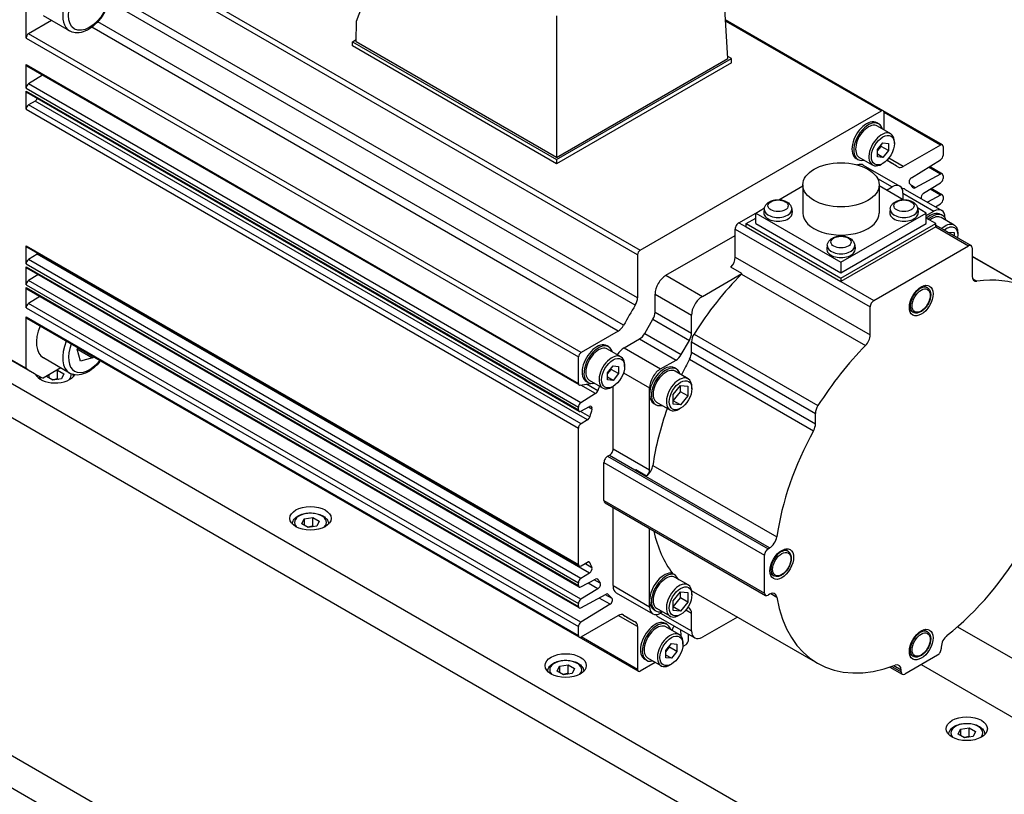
# Model space of a CAD drawing. Extents: x 20593 to 22277, y -7827 to -6639.
# Tile 11 of 19: x 21725 to 21821, y -6868 to -6793. Entities that reach past the tile are written whole.
import ezdxf

# ---------------------------------------------------------------- set-up
doc = ezdxf.new("R2010")
doc.units = 0
doc.header["$LTSCALE"] = 25.4
doc.layers.get('0').update_dxf_attribs({"linetype": 'CONTINUOUS'})

msp = doc.modelspace()

# ---------------------------------------------------------------- linework, layer by layer
for p, q in [((21793.7177468, -6796.2844983), (21792.913941, -6782.9950573)), ((21731.6332791, -6783.9556841), (21785.1966178, -6814.8804921)), ((21784.9506065, -6815.3065962), (21731.3872678, -6784.3817882)), ((21757.7145635, -6792.6576981), (21759.6675258, -6787.4476719)), ((21725.6587188, -6794.3039261), (21725.6587191, -6789.3051292)), ((21784.9506065, -6819.4844092), (21733.8987673, -6790.0096162)), ((21784.7224641, -6820.2146463), (21733.732571, -6790.7756178)), ((21728.1372681, -6792.5888656), (21725.9047301, -6793.877822)), ((21729.881973, -6793.5961715), (21727.3363886, -6792.1264776)), ((21783.6044937, -6822.1510279), (21732.6146005, -6792.7119993)), ((21757.655301, -6794.6515051), (21757.7145635, -6792.6576981)), ((21777.1007374, -6792.1248146), (21777.1007374, -6805.8783331)), ((21808.7767925, -6801.3496739), (21793.4902954, -6792.5240106)), ((21793.4976699, -6792.6459337), (21808.6028363, -6801.3669056)), ((21779.4680688, -6824.80263), (21725.9047301, -6793.877822)), ((21783.086161, -6822.7137235), (21732.0343217, -6793.2389303)), ((21725.6587188, -6794.3039261), (21779.2220575, -6825.2287341)), ((21757.3017476, -6794.6515051), (21757.6614741, -6794.4438169)), ((21757.3017476, -6795.0597534), (21757.3017476, -6794.6515051)), ((21757.3017476, -6794.6515051), (21777.1007374, -6806.0824572)), ((21777.1007374, -6805.8783331), (21757.655301, -6794.6515051)), ((21777.1007374, -6806.4907055), (21757.3017476, -6795.0597534)), ((21777.1007374, -6806.0824572), (21794.0713002, -6796.2844983)), ((21777.1007374, -6805.8783331), (21793.7177468, -6796.2844983)), ((21794.0713002, -6796.6927465), (21777.1007374, -6806.4907055)), ((21794.0713002, -6796.2844983), (21793.7049537, -6796.072988)), ((21794.0713002, -6796.6927465), (21794.0713002, -6796.2844983)), ((21725.6587188, -6796.8645497), (21779.2220575, -6827.7893577)), ((21725.6587188, -6799.1639402), (21725.6587188, -6796.8645497)), ((21779.2941125, -6827.9486241), (21725.7307739, -6797.0238161)), ((21727.25484, -6797.9037361), (21725.8961444, -6798.7429661)), ((21725.6587188, -6799.1639402), (21779.2220575, -6830.0887482)), ((21725.6587188, -6801.202754), (21725.6587188, -6799.4269218)), ((21725.6587188, -6799.4269218), (21779.2220575, -6830.3517298)), ((21779.2941125, -6830.5109962), (21725.7307739, -6799.5861882)), ((21779.4594831, -6829.6677741), (21725.8961444, -6798.7429661)), ((21726.5267832, -6800.4175074), (21725.9047301, -6800.77665)), ((21780.0901219, -6831.3423154), (21726.5267832, -6800.4175074)), ((21725.6587188, -6801.202754), (21779.2220575, -6832.127562)), ((21779.4680688, -6831.701458), (21725.9047301, -6800.77665)), ((21785.1966178, -6814.8804921), (21808.6028363, -6801.3669056)), ((21814.5053415, -6804.6570532), (21808.7767925, -6801.3496739)), ((21808.8488476, -6803.2038416), (21808.8488476, -6801.5089403)), ((21814.3313852, -6804.6742849), (21808.8488476, -6801.5089403)), ((21808.3295523, -6802.6153512), (21808.1527756, -6802.5132891)), ((21809.4950222, -6803.5769107), (21808.2045523, -6802.8318575)), ((21809.8574591, -6804.5209075), (21809.8574591, -6804.3780206)), ((21808.2134358, -6805.1165314), (21808.7437659, -6804.4567918)), ((21808.2134358, -6805.2428439), (21808.5669892, -6804.8030175)), ((21808.2134358, -6805.8236382), (21808.2134358, -6805.1165314)), ((21808.5669892, -6804.8030175), (21808.5669892, -6804.676705)), ((21809.274096, -6805.2112657), (21808.5669892, -6804.8030175)), ((21808.7437659, -6804.4567918), (21809.274096, -6804.504159)), ((21809.274096, -6805.2112657), (21808.7437659, -6805.8710054)), ((21809.274096, -6804.504159), (21809.274096, -6805.2112657)), ((21814.3313852, -6804.6742849), (21810.713293, -6806.7631914)), ((21814.5773966, -6804.8163196), (21814.5773966, -6805.6782745)), ((21777.1007374, -6806.0824572), (21777.1007374, -6806.4907055)), ((21806.3295523, -6806.0794528), (21806.1527756, -6805.9773907)), ((21807.7450222, -6806.6079996), (21806.4545523, -6805.8629464)), ((21808.7437659, -6805.8710054), (21808.2134358, -6805.5648191)), ((21808.7437659, -6805.8710054), (21808.2134358, -6805.8236382)), ((21809.648236, -6806.4550481), (21809.1244444, -6806.152637)), ((21810.713293, -6806.7631914), (21809.3052787, -6805.9502739)), ((21811.5130553, -6807.8453589), (21814.3399709, -6806.0992486)), ((21806.8421155, -6806.6205364), (21810.3776494, -6808.6617779)), ((21808.7437659, -6806.4498807), (21808.6200222, -6806.5213241)), ((21814.3399709, -6807.5004481), (21813.1674422, -6806.8234883)), ((21814.5053415, -6807.4880003), (21813.2577538, -6806.7677052)), ((21808.2264988, -6807.9271165), (21809.6276494, -6808.7360711)), ((21814.3399709, -6807.5004481), (21811.8793838, -6808.8218504)), ((21814.5773966, -6807.6472667), (21814.5773966, -6807.9102482)), ((21798.6458925, -6809.9732878), (21800.9779019, -6808.6269015)), ((21800.9779019, -6808.531947), (21800.9779019, -6811.2672105)), ((21808.3779019, -6808.531947), (21808.3779019, -6811.2672105)), ((21810.7099113, -6809.9732878), (21808.3779019, -6808.6269015)), ((21809.0973193, -6809.0422573), (21809.6276494, -6808.7360711)), ((21810.9079795, -6808.9679641), (21814.4435134, -6811.0092055)), ((21811.8793838, -6808.8218504), (21811.5084449, -6808.6076888)), ((21812.6850237, -6809.3534391), (21814.3399709, -6808.3312223)), ((21814.3399709, -6809.5295151), (21813.3372352, -6808.9505854)), ((21814.5053415, -6809.5170673), (21813.4275469, -6808.8948023)), ((21810.6883095, -6809.3484435), (21810.6883095, -6809.960816)), ((21810.6883095, -6809.3484435), (21813.6935134, -6811.0834988)), ((21814.3399709, -6809.5295151), (21813.0657975, -6810.2137809)), ((21814.5773966, -6809.6763337), (21814.5773966, -6809.9393153)), ((21796.4047526, -6811.2672105), (21797.2571464, -6810.7750807)), ((21797.2401954, -6810.8735354), (21797.2032041, -6811.2180995)), ((21799.9109454, -6810.8735354), (21799.9479367, -6811.2180995)), ((21809.4448584, -6810.8735354), (21809.4078671, -6811.2180995)), ((21812.9510512, -6811.2672105), (21812.0986574, -6810.7750807)), ((21812.1156084, -6810.8735354), (21812.1525998, -6811.2180995)), ((21812.9510512, -6811.5121595), (21813.6935134, -6811.0834988)), ((21813.8469799, -6810.6647968), (21814.3399709, -6810.3602894)), ((21794.778407, -6812.2061816), (21796.4047526, -6811.2672105)), ((21795.4855137, -6812.2878312), (21796.4047526, -6811.7571085)), ((21796.4047526, -6811.2672105), (21804.6779019, -6816.0437155)), ((21796.4047526, -6812.2878312), (21796.4047526, -6811.2672105)), ((21804.6779019, -6816.0437155), (21812.9510512, -6811.2672105)), ((21812.9510512, -6812.2878312), (21812.9510512, -6811.2672105)), ((21813.8702901, -6812.2878312), (21812.9510512, -6811.7571085)), ((21814.5167367, -6811.4947515), (21814.33996, -6811.3926894)), ((21815.6645289, -6812.4461048), (21814.3917367, -6811.7112579)), ((21814.7541735, -6811.6958712), (21814.7541735, -6811.7217984)), ((21794.4248536, -6812.818554), (21807.506329, -6820.3711474)), ((21794.4248536, -6815.5428548), (21794.4248536, -6812.818554)), ((21794.778407, -6812.2061816), (21795.4855137, -6812.6144299)), ((21795.4855137, -6812.6144299), (21795.4855137, -6812.2878312)), ((21795.4855137, -6812.2878312), (21804.6779019, -6817.595059)), ((21795.4855137, -6812.6144299), (21804.6779019, -6817.9216576)), ((21796.4047526, -6812.2878312), (21804.6779019, -6817.0643362)), ((21804.6779019, -6817.595059), (21813.8702901, -6812.2878312)), ((21804.6779019, -6817.0643362), (21812.9510512, -6812.2878312)), ((21813.8702901, -6812.6144299), (21804.6779019, -6817.9216576)), ((21813.8702901, -6812.6144299), (21813.8702901, -6812.2878312)), ((21813.8702901, -6812.4453279), (21817.3022706, -6814.4267828)), ((21813.8702901, -6812.6144299), (21817.0522706, -6814.4515472)), ((21787.7073392, -6817.3092852), (21794.4248536, -6813.4309265)), ((21815.0186276, -6813.1083209), (21815.638057, -6813.1636461)), ((21815.638057, -6813.1636461), (21815.638057, -6813.4659486)), ((21816.0269657, -6813.410514), (21816.0269657, -6813.2472147)), ((21725.6587188, -6814.4322712), (21779.2220575, -6845.3570792)), ((21725.6587188, -6816.2081034), (21725.6587188, -6814.4322712)), ((21779.2941125, -6845.5163456), (21725.7307739, -6814.5915376)), ((21803.3425269, -6814.3967181), (21803.3055356, -6814.7412823)), ((21806.0132769, -6814.3967181), (21806.0502682, -6814.7412823)), ((21807.8598824, -6819.758775), (21817.0522706, -6814.4515472)), ((21817.405824, -6814.6556713), (21817.405824, -6817.3799721)), ((21726.7389771, -6815.2665341), (21725.8961444, -6815.7871294)), ((21779.4594831, -6846.7119374), (21725.8961444, -6815.7871294)), ((21780.3023158, -6846.1913421), (21726.7389771, -6815.2665341)), ((21784.9506065, -6815.3065962), (21784.9506065, -6819.4844092)), ((21794.4248536, -6815.5428548), (21807.506329, -6823.0954482)), ((21817.405824, -6815.4663049), (21822.502018, -6818.4085939)), ((21817.405824, -6815.4692814), (21822.4648516, -6818.3901123)), ((21725.6587188, -6816.2081034), (21779.2220575, -6847.1329114)), ((21725.6587188, -6816.471085), (21779.2220575, -6847.395893)), ((21725.6587188, -6818.2371705), (21725.6587188, -6816.471085)), ((21779.2941125, -6847.5551594), (21725.7307739, -6816.6303514)), ((21795.0662019, -6817.1431267), (21794.0055417, -6816.5307543)), ((21804.6779019, -6816.0437155), (21804.6779019, -6817.0643362)), ((21726.8085685, -6817.2526164), (21725.8961444, -6817.8161964)), ((21787.7073392, -6817.3092852), (21791.2428731, -6819.3505267)), ((21791.2428731, -6819.3505267), (21795.0662019, -6817.1431267)), ((21795.0284337, -6817.1828735), (21807.049249, -6824.1230944)), ((21804.6779019, -6817.595059), (21804.6779019, -6817.9216576)), ((21817.451503, -6817.6423053), (21817.862904, -6817.8798278)), ((21725.6587188, -6818.2371705), (21779.2220575, -6849.1619785)), ((21725.6587188, -6818.5001521), (21779.2220575, -6849.4249601)), ((21725.6587188, -6820.4691442), (21725.6587188, -6818.5001521)), ((21779.2941125, -6849.5842265), (21725.7307739, -6818.6594185)), ((21779.4594831, -6848.7410044), (21725.8961444, -6817.8161964)), ((21804.6779019, -6817.9216576), (21807.8598824, -6819.758775)), ((21813.0551882, -6818.516959), (21812.7105638, -6818.31799)), ((21726.9783615, -6819.3797136), (21725.8961444, -6820.0481702)), ((21786.646679, -6820.8820999), (21786.646679, -6819.1464025)), ((21786.646679, -6819.1464025), (21790.1822129, -6821.187644)), ((21725.6587188, -6820.4691442), (21779.2220575, -6851.3939522)), ((21779.4594831, -6850.9729782), (21725.8961444, -6820.0481702)), ((21807.506329, -6823.0954482), (21807.506329, -6820.3711474)), ((21725.6587188, -6821.3310992), (21779.2220575, -6852.2559072)), ((21725.6587191, -6826.3298957), (21725.6587188, -6821.3310992)), ((21779.2941125, -6852.4151736), (21725.7307739, -6821.4903656)), ((21785.6446332, -6822.9558981), (21786.4395722, -6821.5790233)), ((21786.4395722, -6821.5790233), (21789.9751061, -6823.6202648)), ((21786.646679, -6820.8820999), (21790.1822129, -6822.9233413)), ((21790.1822129, -6822.9233413), (21790.1822129, -6821.187644)), ((21811.6801882, -6820.8985288), (21811.3355638, -6820.6995599)), ((21783.086161, -6822.7137235), (21779.4680688, -6824.80263)), ((21783.6414752, -6824.3515682), (21785.1446332, -6823.4837195)), ((21785.1446332, -6823.4837195), (21788.6801671, -6825.524961)), ((21785.6446332, -6822.9558981), (21789.1801671, -6824.9971395)), ((21790.4264861, -6823.0070294), (21802.4473014, -6829.9472503)), ((21722.1231852, -6824.2886542), (21725.6587191, -6826.3298957)), ((21730.6044762, -6824.471038), (21730.6761819, -6824.3455982)), ((21782.1666014, -6824.2525106), (21781.9898247, -6824.1504485)), ((21783.6414752, -6824.3515682), (21787.1770091, -6826.3928097)), ((21789.1801671, -6824.9971395), (21789.9751061, -6823.6202648)), ((21790.1822129, -6823.7653505), (21802.2030282, -6830.7055714)), ((21790.1822129, -6824.7775799), (21790.1822129, -6823.7653505)), ((21722.9258547, -6824.7984211), (21726.4613886, -6826.8396626)), ((21729.881973, -6826.793812), (21727.3363886, -6825.3241181)), ((21730.9302609, -6825.6462091), (21730.6044762, -6824.471038)), ((21730.7013868, -6824.5012032), (21732.1156004, -6825.3176998)), ((21732.1156004, -6825.3176998), (21730.9302609, -6825.6462091)), ((21732.1762234, -6825.2116476), (21732.1156004, -6825.3176998)), ((21779.2220575, -6827.7893577), (21779.2220575, -6825.2287341)), ((21783.3320713, -6825.2140701), (21782.0416014, -6824.4690169)), ((21790.1822129, -6824.7775799), (21802.2030282, -6831.7178008)), ((21729.0140582, -6826.2927211), (21727.3041945, -6827.2799113)), ((21782.0504849, -6826.7536908), (21782.580815, -6826.0939512)), ((21782.4040383, -6826.4401768), (21782.4040383, -6826.3138644)), ((21782.580815, -6826.0939512), (21783.1111451, -6826.1413184)), ((21783.1111451, -6826.1413184), (21783.1111451, -6826.8484251)), ((21783.6945082, -6826.1580669), (21783.6945082, -6826.01518)), ((21787.1770091, -6826.3928097), (21788.6801671, -6825.524961)), ((21788.7073392, -6826.3958141), (21788.5305625, -6826.293752)), ((21789.9939302, -6825.441048), (21802.0147455, -6832.3812689)), ((21852.5843863, -6901.9187434), (21721.7696318, -6826.3928097)), ((21727.6506299, -6827.1345916), (21727.6853051, -6827.059877)), ((21728.2630024, -6827.488145), (21727.6506299, -6827.1345916)), ((21727.8747738, -6826.9504872), (21727.8747738, -6827.2640012)), ((21728.5818806, -6826.5422389), (21728.7112901, -6826.5222192)), ((21728.7112901, -6827.3387158), (21728.7112901, -6826.5222192)), ((21728.7112901, -6826.5222192), (21729.3236625, -6826.8757726)), ((21729.3236625, -6826.8757726), (21729.0995187, -6827.3587355)), ((21782.0504849, -6826.8800033), (21782.4040383, -6826.4401768)), ((21782.0504849, -6827.4607976), (21782.0504849, -6826.7536908)), ((21782.580815, -6827.5081647), (21782.0504849, -6827.2019785)), ((21783.1111451, -6826.8484251), (21782.4040383, -6826.4401768)), ((21783.1111451, -6826.8484251), (21782.580815, -6827.5081647)), ((21783.5874945, -6826.7698922), (21786.1163489, -6828.229927)), ((21789.8551314, -6827.3471674), (21788.5823392, -6826.6123205)), ((21729.0995187, -6827.3587355), (21728.2630024, -6827.488145)), ((21779.383928, -6827.9628397), (21780.4120861, -6827.8013431)), ((21780.8869361, -6828.7860745), (21779.4445569, -6827.9533165)), ((21780.1666014, -6827.7166122), (21779.9898247, -6827.6145501)), ((21781.0982379, -6828.5075726), (21779.9898783, -6827.8676609)), ((21781.5820713, -6828.245159), (21780.2916014, -6827.5001058)), ((21782.580815, -6827.5081647), (21782.0504849, -6827.4607976)), ((21782.580815, -6828.0870401), (21782.4570713, -6828.1584835)), ((21782.580815, -6834.1495272), (21782.580815, -6828.0870401)), ((21786.1163489, -6828.8422994), (21786.1163489, -6828.229927)), ((21788.4144459, -6828.8812053), (21789.1215527, -6828.0015524)), ((21789.1215527, -6828.5992694), (21789.1215527, -6828.0015524)), ((21789.1215527, -6828.0015524), (21789.8286595, -6828.0647087)), ((21789.8286595, -6828.0647087), (21789.8286595, -6829.0075177)), ((21790.2175682, -6828.3115766), (21790.2175682, -6828.1482773)), ((21780.8869361, -6828.7860745), (21779.4594831, -6829.6677741)), ((21786.1163489, -6836.1907686), (21786.1163489, -6828.8422994)), ((21788.4144459, -6829.4789222), (21789.1215527, -6828.5992694)), ((21788.4144459, -6829.8240143), (21788.4144459, -6828.8812053)), ((21789.8286595, -6829.0075177), (21789.1215527, -6828.5992694)), ((21789.8286595, -6829.0075177), (21789.1215527, -6829.8871705)), ((21721.7696318, -6829.658796), (21852.5843863, -6905.1847297)), ((21779.2220575, -6830.3517298), (21779.2220575, -6830.0887482)), ((21779.4594831, -6830.4985484), (21780.3023158, -6830.0459243)), ((21780.5216556, -6830.31009), (21780.1789017, -6830.112201)), ((21786.7073392, -6829.8599157), (21786.5305625, -6829.7578536)), ((21788.1051314, -6830.3782563), (21786.8323392, -6829.6434094)), ((21789.1215527, -6829.8871705), (21788.4144459, -6829.4789222)), ((21789.1215527, -6829.8871705), (21788.4144459, -6829.8240143)), ((21780.320842, -6831.0236285), (21779.4330786, -6830.5110781)), ((21789.1215527, -6830.2099312), (21788.9801314, -6830.2915808)), ((21802.2030282, -6831.7178008), (21802.2030282, -6830.7055714)), ((21780.0901219, -6831.3423154), (21779.4680688, -6831.701458)), ((21779.2220575, -6845.3570792), (21779.2220575, -6832.127562)), ((21782.0504849, -6834.8639617), (21782.2272616, -6834.7618996)), ((21782.0504849, -6834.8639617), (21797.6068341, -6843.8454241)), ((21782.2272616, -6834.7618996), (21784.7016044, -6836.1904621)), ((21782.580815, -6834.1495272), (21786.1163489, -6836.1907686)), ((21781.6969315, -6839.1505688), (21781.6969315, -6835.4763341)), ((21781.6969315, -6835.4763341), (21797.2532807, -6844.4577965)), ((21786.4307445, -6835.7459442), (21798.4515598, -6842.6861651)), ((21797.7556832, -6843.759486), (21784.6742078, -6836.2068926)), ((21784.7690385, -6836.1447661), (21785.8296986, -6836.7571386)), ((21781.6969315, -6839.1505688), (21797.2532807, -6848.1320311)), ((21781.8004849, -6839.3794573), (21797.3568341, -6848.3609197)), ((21782.580815, -6847.4175966), (21782.580815, -6839.8299811)), ((21752.3993673, -6841.4232818), (21752.6235111, -6840.9403189)), ((21753.0117397, -6841.7768352), (21752.3993673, -6841.4232818)), ((21752.6235111, -6840.9403189), (21753.4600274, -6840.8109094)), ((21752.6235111, -6840.9403189), (21752.6235111, -6841.5526913)), ((21753.848256, -6841.6474257), (21753.0117397, -6841.7768352)), ((21753.4600274, -6841.6274059), (21753.4600274, -6840.8109094)), ((21753.4600274, -6840.8109094), (21754.0723999, -6841.1644628)), ((21754.0723999, -6841.1644628), (21753.848256, -6841.6474257)), ((21786.1163489, -6848.8464657), (21786.1163489, -6841.8712225)), ((21797.2532807, -6848.1320311), (21797.2532807, -6844.4577965)), ((21797.6068341, -6843.8454241), (21797.7556832, -6843.759486)), ((21799.531771, -6844.0835082), (21799.1871466, -6843.8845392)), ((21779.4680688, -6845.4991139), (21780.0901219, -6845.1399714)), ((21780.5216623, -6845.6739199), (21779.8434791, -6845.2823706)), ((21780.320842, -6845.1922457), (21780.1755023, -6845.1083338)), ((21780.3023158, -6846.1913421), (21779.4594831, -6846.7119374)), ((21788.3453826, -6846.2248324), (21788.5221593, -6846.3268945)), ((21798.156771, -6846.465078), (21797.8121466, -6846.2661091)), ((21779.2220575, -6847.395893), (21779.2220575, -6847.1329114)), ((21779.4594831, -6847.5427116), (21780.8869361, -6846.7761305)), ((21781.1144304, -6847.7187877), (21780.1588944, -6847.1671087)), ((21781.3226407, -6847.1804124), (21780.7498841, -6846.8497312)), ((21781.0982517, -6846.8106659), (21780.9886455, -6846.7473848)), ((21789.8551314, -6847.3513336), (21788.5823392, -6846.6164867)), ((21781.1144304, -6847.7187877), (21779.4594831, -6848.7410044)), ((21779.4594831, -6849.5717787), (21781.9200703, -6848.2503763)), ((21782.478506, -6848.6677663), (21781.8348416, -6848.2961465)), ((21782.1172057, -6848.2646772), (21782.0463934, -6848.2237937)), ((21782.580815, -6847.4175966), (21786.1163489, -6849.4588381)), ((21782.8914752, -6848.1042623), (21786.4270091, -6850.1455038)), ((21788.4144459, -6848.8853715), (21789.1215527, -6848.0057187)), ((21789.1215527, -6848.6034357), (21789.1215527, -6848.0057187)), ((21789.1215527, -6848.0057187), (21789.8286595, -6848.0688749)), ((21789.8286595, -6848.0688749), (21789.8286595, -6849.011684)), ((21790.2175682, -6848.3157429), (21790.2175682, -6848.1524436)), ((21790.3727612, -6848.0061159), (21802.3935765, -6854.9463368)), ((21797.7556832, -6848.2502172), (21797.6068341, -6848.3361553)), ((21797.8812051, -6848.1907146), (21798.4515598, -6848.520009)), ((21779.2220575, -6849.4249601), (21779.2220575, -6849.1619785)), ((21782.2863987, -6849.2268679), (21779.4594831, -6850.9729782)), ((21782.2863987, -6849.2268679), (21781.2335958, -6848.6190318)), ((21786.1163489, -6849.4588381), (21786.1163489, -6848.8464657)), ((21788.4144459, -6849.4830885), (21789.1215527, -6848.6034357)), ((21788.4144459, -6849.8281805), (21788.4144459, -6848.8853715)), ((21789.8286595, -6849.011684), (21789.1215527, -6848.6034357)), ((21789.8286595, -6849.011684), (21789.1215527, -6849.8913368)), ((21784.1512181, -6850.6171786), (21783.4586341, -6850.217315)), ((21786.7073392, -6849.8640819), (21786.5305625, -6849.7620199)), ((21788.1051314, -6850.3824225), (21786.8323392, -6849.6475756)), ((21787.3715527, -6849.9588907), (21787.1770091, -6850.0712105)), ((21787.1770091, -6850.0712105), (21790.1822129, -6851.8062658)), ((21789.1215527, -6849.8913368), (21788.4144459, -6849.4830885)), ((21789.1215527, -6849.8913368), (21788.4144459, -6849.8281805)), ((21789.1215527, -6850.2140974), (21788.9801314, -6850.2957471)), ((21789.6437729, -6849.7596999), (21790.1822129, -6850.0705684)), ((21789.9751061, -6849.6127913), (21789.8187419, -6849.5225143)), ((21790.1822129, -6851.8062658), (21790.1822129, -6850.0705684)), ((21779.4680688, -6852.3979419), (21783.086161, -6850.3090354)), ((21784.9506065, -6851.3854734), (21783.086161, -6850.3090354)), ((21783.604494, -6850.2732121), (21783.5609078, -6850.2480476)), ((21786.9573392, -6850.45169), (21790.4928731, -6852.4929314)), ((21787.8234557, -6851.1968977), (21787.646679, -6851.0948357)), ((21794.6291735, -6850.4635567), (21791.2428731, -6852.4186382)), ((21779.2220575, -6852.2559072), (21779.2220575, -6851.3939522)), ((21784.9506065, -6851.3854734), (21784.9506065, -6855.5632865)), ((21788.9889256, -6852.1584572), (21787.6984557, -6851.4134041)), ((21788.2743724, -6851.7459098), (21788.2851118, -6851.7056383)), ((21789.1151569, -6851.6975066), (21789.1329326, -6852.2750198)), ((21789.8791237, -6852.7277196), (21789.8963393, -6852.1485225)), ((21813.0551882, -6851.8912567), (21812.7105638, -6851.6922878)), ((21815.9882275, -6851.3960644), (21828.5427558, -6858.6444246)), ((21785.0226615, -6855.7225529), (21779.2941125, -6852.4151736)), ((21784.9506065, -6855.5632865), (21779.4680688, -6852.3979419)), ((21787.7073392, -6853.698078), (21788.2376692, -6853.0383384)), ((21788.2376692, -6853.0383384), (21788.7679993, -6853.0857055)), ((21788.7679993, -6853.0857055), (21788.7679993, -6853.7928123)), ((21789.3513624, -6853.1024541), (21789.3513624, -6852.9595672)), ((21787.7073392, -6853.8243904), (21788.0608925, -6853.384564)), ((21787.7073392, -6854.4051847), (21787.7073392, -6853.698078)), ((21788.0608925, -6853.384564), (21788.0608925, -6853.2582516)), ((21788.7679993, -6853.7928123), (21788.0608925, -6853.384564)), ((21788.7679993, -6853.7928123), (21788.2376692, -6854.4525519)), ((21789.6332622, -6853.1438233), (21789.4055135, -6853.2753141)), ((21814.4006201, -6853.3694448), (21814.4006201, -6853.541321)), ((21786.6644459, -6854.8578702), (21785.1966178, -6855.7053212)), ((21785.8234557, -6854.6609994), (21785.646679, -6854.5589373)), ((21787.2389256, -6855.1895461), (21785.9484557, -6854.444493)), ((21788.2376692, -6854.4525519), (21787.7073392, -6854.1463657)), ((21788.2376692, -6854.4525519), (21787.7073392, -6854.4051847)), ((21814.0470668, -6854.1536934), (21810.8650862, -6855.9908107)), ((21811.6801882, -6854.2728266), (21811.3355638, -6854.0738576)), ((21777.1481046, -6855.711972), (21777.3722485, -6855.2290091)), ((21777.760477, -6856.0655254), (21777.1481046, -6855.711972)), ((21777.3722485, -6855.2290091), (21778.2087648, -6855.0995995)), ((21777.3722485, -6855.2290091), (21777.3722485, -6855.8413815)), ((21778.5969934, -6855.9361158), (21777.760477, -6856.0655254)), ((21778.2087648, -6855.9160961), (21778.2087648, -6855.0995995)), ((21778.2087648, -6855.0995995), (21778.8211372, -6855.4531529)), ((21778.8211372, -6855.4531529), (21778.5969934, -6855.9361158)), ((21788.2376692, -6855.0314273), (21788.1139256, -6855.1028707)), ((21809.4183662, -6855.3246485), (21810.6150862, -6856.0155751)), ((21809.6040995, -6855.2627797), (21810.5115328, -6855.7866866)), ((21810.5115328, -6855.6148104), (21809.7896159, -6855.1980115)), ((21810.5115328, -6855.7866866), (21810.5115328, -6855.6148104)), ((21812.4560765, -6855.0722521), (21868.8831976, -6887.6504657)), ((21715.7068161, -6858.9393221), (21851.1787163, -6937.1540602)), ((21816.0389776, -6861.8356963), (21816.2631214, -6861.3527334)), ((21816.2631214, -6861.3527334), (21817.0996377, -6861.2233239)), ((21816.2631214, -6861.3527334), (21816.2631214, -6861.9651058)), ((21817.0996377, -6862.0398205), (21817.0996377, -6861.2233239)), ((21817.0996377, -6861.2233239), (21817.7120102, -6861.5768773)), ((21817.7120102, -6861.5768773), (21817.4878663, -6862.0598402)), ((21816.65135, -6862.1892497), (21816.0389776, -6861.8356963)), ((21817.4878663, -6862.0598402), (21816.65135, -6862.1892497)), ((21721.7696318, -6865.5846456), (21852.5843863, -6941.1105793))]:
    msp.add_line(p, q)
for centre, major_axis, start_param, end_param in [((21731.506973, -6790.7815889), (1.625, 2.8145826), 0, 3.1415926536), ((21725.9047301, -6794.1618914), (-0.1739563, -0.3013011), 3.9269908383, 5.4977871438), ((21725.9047301, -6796.722515), (-0.1739563, -0.3013011), 5.4977871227, 6.2831853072), ((21725.9047301, -6799.0219055), (-0.1739563, -0.3013011), 3.9618974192, 5.4977871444), ((21725.9047301, -6799.2848871), (-0.1739563, -0.3013011), 5.4977871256, 6.2831853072), ((21726.5267832, -6800.133438), (-0.1739563, -0.3013011), 0.7853981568, 1.7908044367), ((21725.9047301, -6801.0607194), (-0.1739563, -0.3013011), 3.926990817, 5.4977871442), ((21808.6028363, -6801.650975), (0.1739563, 0.3013011), 5.4977871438, 7.0685834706), ((21807.1527756, -6804.2453399), (-1, -1.7320508), 3.1415926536, 6.2831853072), ((21807.3295523, -6804.347402), (-1, -1.7320508), 2.6362321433, 6.7885458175), ((21807.3295523, -6804.347402), (-0.875, -1.5155445), 3.1415926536, 6.2831853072), ((21808.6200222, -6805.0924551), (-0.875, -1.5155445), 2.3561944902, 7.0685834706), ((21814.3313852, -6804.9583542), (0.1739563, 0.3013011), 5.4977871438, 7.0685834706), ((21796.899727, -6828.5361134), (12.7485089, 22.0810652), 6.2393241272, 6.3246937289), ((21814.3313852, -6805.8203092), (0.1739563, 0.3013011), 3.9618973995, 5.4977871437), ((21806.0921155, -6807.9195745), (0.75, 1.2990381), 0, 0.6083099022), ((21810.713293, -6805.9515646), (-0.4970179, -0.8608602), 6.2393244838, 7.0685834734), ((21811.521641, -6808.1242983), (-0.1739563, -0.3013011), 3.9618973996, 6.1144940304), ((21814.3313852, -6807.7893013), (0.1739563, 0.3013011), 5.4977871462, 7.0336768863), ((21814.3313852, -6808.0522829), (0.1739563, 0.3013011), 3.9618973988, 5.4977871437), ((21809.6276494, -6809.960816), (0.75, 1.2990381), 5.4977871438, 7.0685834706), ((21810.1579795, -6810.2670022), (0.75, 1.2990381), 0, 0.3613671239), ((21796.899727, -6828.5361134), (12.5, 21.6506351), 6.0782193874, 6.1144940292), ((21811.8879694, -6808.5329971), (-0.1739563, -0.3013011), 6.0782193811, 7.0336768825), ((21812.6936093, -6809.6323785), (0.1739563, 0.3013011), 0.8203047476, 2.7197645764), ((21814.3313852, -6809.8183684), (0.1739563, 0.3013011), 5.4977871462, 7.0336768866), ((21814.3313852, -6810.08135), (0.1739563, 0.3013011), 3.9618973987, 5.4977871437), ((21798.5755704, -6810.9213226), (1.3379377, 0), 3.079689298, 6.3450886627), ((21810.7802334, -6810.9213226), (1.3379377, 0), 3.079689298, 6.3450886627), ((21813.6935134, -6812.3082437), (0.75, 1.2990381), 5.4977871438, 7.0685834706), ((21798.5755704, -6811.2672105), (1.375, 0), 3.079689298, 6.3450886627), ((21804.6779019, -6811.2672105), (3.7, 0), 3.1415926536, 6.2831853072), ((21810.7802334, -6811.2672105), (1.375, 0), 3.079689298, 6.3450886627), ((21813.33996, -6813.1247402), (1, 1.7320508), 0, 1.0529905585), ((21813.5167367, -6813.2268023), (1, 1.7320508), 5.7778247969, 7.3361758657), ((21813.5167367, -6813.2268023), (0.875, 1.5155445), 0, 0.9695321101), ((21794.778407, -6812.6144299), (0.25, 0.4330127), 0.7853981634, 2.3561944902), ((21814.7895289, -6813.9616492), (0.875, 1.5155445), 5.4977871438, 7.3444770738), ((21814.9309502, -6814.0432989), (0.775, 1.3423394), 5.2955671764, 7.2708034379), ((21725.9047301, -6814.2902365), (-0.1739563, -0.3013011), 5.4977871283, 6.2831853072), ((21785.1966178, -6815.1645615), (-0.1739563, -0.3013011), 3.9269908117, 5.4977871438), ((21804.6779019, -6814.7903933), (1.375, 0), 3.079689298, 6.3450886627), ((21804.6779019, -6814.4445054), (1.3379377, 0), 3.079689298, 6.3450886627), ((21817.0522706, -6814.8597955), (0.25, 0.4330127), 5.4977871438, 7.0685834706), ((21725.9047301, -6816.0660687), (-0.1739563, -0.3013011), 3.9618974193, 5.4977871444), ((21726.7303914, -6814.9875947), (-0.1739563, -0.3013011), 0.8203047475, 1.1032177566), ((21793.7177468, -6815.9511031), (0.5, 0.8660254), 4.3461619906, 5.4977871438), ((21725.9047301, -6816.3290503), (-0.1739563, -0.3013011), 5.4977871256, 6.2831853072), ((21787.7073392, -6818.5340301), (0.75, 1.2990381), 0.7853981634, 2.3561944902), ((21800.4352612, -6830.5773547), (10.8125, 18.7277994), 1.146805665, 1.4989793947), ((21794.778407, -6816.5634755), (0.5, 0.8660254), 4.2883983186, 4.3461619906), ((21818.1129307, -6816.9717238), (-0.5, -0.8660254), 5.4977871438, 6.7071759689), ((21812.4560765, -6837.5175756), (10.8125, 18.7277994), 0.0718169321, 0.4239906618), ((21725.9047301, -6818.0951358), (-0.1739563, -0.3013011), 3.9618974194, 5.4977871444), ((21725.9047301, -6818.3581174), (-0.1739563, -0.3013011), 5.4977871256, 6.2831853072), ((21812.3676882, -6819.7077439), (-0.6875, -1.1907849), 3.1415926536, 6.2831853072), ((21784.247717, -6819.8902227), (-0.4970179, -0.8608602), 1.5269351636, 2.3561944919), ((21791.2428731, -6820.5752715), (0.75, 1.2990381), 0.7853981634, 2.3561944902), ((21725.9047301, -6820.3271096), (-0.1739563, -0.3013011), 3.96189742, 5.4977871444), ((21796.899727, -6828.5361134), (-12.7485089, -22.0810652), 4.6685278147, 4.7562501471), ((21807.8598824, -6820.1670232), (0.25, 0.4330127), 0.7853981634, 2.3561944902), ((21725.9047301, -6821.1890645), (-0.1739563, -0.3013011), 5.4977871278, 6.2831853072), ((21785.9395722, -6821.2903482), (0.5, 0.8660254), 4.7123889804, 5.4977871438), ((21728.9613886, -6822.5095356), (-1.625, -2.8145826), 4.939783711, 6.2831853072), ((21783.086161, -6821.9020966), (-0.4970179, -0.8608602), 0.7853981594, 1.6146574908), ((21785.1446332, -6822.667223), (0.5, 0.8660254), 3.926990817, 4.7123889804), ((21789.4751061, -6823.3315896), (0.5, 0.8660254), 4.7123889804, 5.4977871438), ((21790.8893197, -6823.3571022), (0.5, 0.8660254), 1.4989793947, 2.3561944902), ((21806.7992222, -6823.5036965), (0.5, 0.8660254), 4.2883983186, 5.4977871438), ((21731.506973, -6823.9792294), (-1.625, -2.8145826), 4.939783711, 6.2831853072), ((21731.7898158, -6824.1425287), (-1.425, -2.4681724), 4.972389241, 7.5939813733), ((21780.9898247, -6825.8824993), (-1, -1.7320508), 3.1415926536, 6.2831853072), ((21781.1666014, -6825.9845614), (-1, -1.7320508), 2.6362321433, 6.7885458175), ((21781.1666014, -6825.9845614), (-0.875, -1.5155445), 3.1415926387, 6.2831853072), ((21783.6414752, -6825.5763131), (0.75, 1.2990381), 0.7853981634, 1.464590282), ((21812.4560765, -6837.5175756), (10.8125, 18.7277994), 1.146805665, 1.4989793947), ((21779.4680688, -6825.0866994), (-0.1739563, -0.3013011), 3.9269908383, 5.4977871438), ((21782.4570713, -6826.7296145), (-0.875, -1.5155445), 2.3561944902, 7.0685834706), ((21788.6801671, -6824.7084644), (0.5, 0.8660254), 3.926990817, 4.7123889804), ((21789.4751061, -6825.1858282), (0.5, 0.8660254), 4.750783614, 5.4977871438), ((21743.3363886, -6797.6113052), (-16.875, -29.2283574), 6.2344111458, 6.3319594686), ((21787.5305625, -6828.0258028), (1, 1.7320508), 0, 2.3561944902), ((21787.7073392, -6828.1278649), (-1, -1.7320508), 2.6362321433, 6.7885458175), ((21787.7073392, -6828.1278649), (-0.875, -1.5155445), 3.1415926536, 6.2831853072), ((21800.4352612, -6830.5773547), (10.0625, 17.4287613), 1.609190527, 1.6949731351), ((21728.4871462, -6826.5969338), (2, 0), 3.4003463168, 5.9585642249), ((21728.4871462, -6827.0051821), (-1.55, 0), 0.1108331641, 0.5243809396), ((21728.4871462, -6827.0051821), (1.55, 0), 5.7588043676, 6.4437769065), ((21787.1770091, -6827.6175545), (0.75, 1.2990381), 0.7853981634, 2.3561944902), ((21788.9801314, -6828.8627118), (-0.875, -1.5155445), 2.3561944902, 7.0685834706), ((21779.4680688, -6827.6473231), (-0.1739563, -0.3013011), 5.4977871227, 6.7195176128), ((21796.899727, -6828.5361134), (-12.5, -21.6506351), 5.0131782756, 5.0328889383), ((21780.8783504, -6828.5071351), (-0.1739563, -0.3013011), 0.8203047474, 1.891169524), ((21787.5305625, -6828.0258028), (-1, -1.7320508), 5.4977871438, 6.2831853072), ((21779.4680688, -6829.9467135), (-0.1739563, -0.3013011), 3.9618974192, 5.4977871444), ((21780.2937301, -6830.3347776), (0.1739563, 0.3013011), 5.1119497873, 7.0336768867), ((21802.910135, -6830.2973231), (0.5, 0.8660254), 1.4989793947, 2.3561944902), ((21779.4680688, -6830.2096951), (-0.1739563, -0.3013011), 5.4977871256, 7.0336768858), ((21780.0901219, -6831.058246), (-0.1739563, -0.3013011), 0.7853981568, 2.0017613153), ((21796.899727, -6828.5361134), (-12.5, -21.6506351), 5.111949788, 5.1433539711), ((21800.4352612, -6830.5773547), (10.0625, 17.4287613), 1.8731531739, 2.1777339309), ((21779.4680688, -6831.9855274), (-0.1739563, -0.3013011), 3.926990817, 5.4977871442), ((21801.4959214, -6832.1260491), (0.5, 0.8660254), 4.750783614, 5.4977871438), ((21812.4560765, -6837.5175756), (10.0625, 17.4287613), 1.609190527, 2.1777339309), ((21812.4560765, -6837.5175756), (-10.0625, -17.4287613), 0.9638587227, 2.1777339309), ((21782.0504849, -6835.27221), (0.25, 0.4330127), 0.7853981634, 2.3561944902), ((21782.2272616, -6834.3536513), (0.25, 0.4330127), 3.926990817, 5.4977871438), ((21785.7348679, -6836.0027685), (0.5, 0.8660254), 4.0615069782, 5.3193265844), ((21784.6742078, -6835.3903961), (0.5, 0.8660254), 3.926990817, 4.0615069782), ((21785.7627955, -6836.3948928), (0.25, 0.4330127), 4.1173693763, 5.4977871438), ((21782.0504849, -6838.9464446), (-0.25, -0.4330127), 5.4977871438, 6.2831853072), ((21753.2358836, -6841.2938723), (-1.55, 0), 2.617211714, 6.8075662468), ((21800.4352612, -6830.5773547), (-10.0625, -17.4287613), 5.7129068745, 6.0534069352), ((21797.7556832, -6842.9429894), (0.5, 0.8660254), 3.926990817, 5.3193265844), ((21797.6068341, -6844.2536724), (0.25, 0.4330127), 0.7853981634, 2.3561944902), ((21798.844271, -6845.2742931), (-0.6875, -1.1907849), 3.1415926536, 6.2831853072), ((21779.4680688, -6845.2150445), (-0.1739563, -0.3013011), 5.4977871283, 7.0685834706), ((21780.0901219, -6845.4240408), (0.1739563, 0.3013011), 5.8522203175, 7.0685834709), ((21796.899727, -6828.5361133), (-12.5, -21.6506351), 5.8522203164, 5.8836255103), ((21780.2937301, -6845.9124027), (-0.1739563, -0.3013011), 0.8203047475, 2.7419592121), ((21787.5305625, -6848.0299691), (1, 1.7320508), 0.171369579, 2.3561944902), ((21787.7073392, -6848.1320311), (-1, -1.7320508), 3.3129622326, 6.7885458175), ((21787.7073392, -6848.1320311), (-0.875, -1.5155445), 3.1415926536, 6.2831853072), ((21800.6120379, -6830.6794167), (-10.0625, -17.4287613), 6.0534069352, 6.1079386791), ((21779.4680688, -6846.9908768), (-0.1739563, -0.3013011), 3.9618974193, 5.4977871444), ((21780.8783504, -6847.0649838), (0.1739563, 0.3013011), 5.9626870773, 7.0336768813), ((21796.899727, -6828.5361134), (-12.5, -21.6506351), 5.9626870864, 5.9902458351), ((21781.1058447, -6847.4398483), (0.1739563, 0.3013011), 3.9618974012, 5.9900956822), ((21788.9801314, -6848.8668781), (-0.875, -1.5155445), 2.3561944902, 7.0685834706), ((21779.4680688, -6847.2538583), (-0.1739563, -0.3013011), 5.4977871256, 7.033676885), ((21781.9114846, -6848.5392296), (0.1739563, 0.3013011), 6.0782184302, 7.0336768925), ((21796.899727, -6828.5361134), (-12.5, -21.6506351), 6.0782194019, 6.1144940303), ((21783.6414752, -6846.8052242), (-0.75, -1.2990381), 5.4977871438, 6.2831853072), ((21800.4352612, -6830.5773547), (-10.0625, -17.4287613), 6.2654842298, 6.2831853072), ((21797.6068341, -6847.927907), (-0.25, -0.4330127), 5.4977871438, 7.0685834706), ((21797.7556832, -6849.0667138), (0.5, 0.8660254), 5.6762477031, 7.0685834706), ((21779.4680688, -6849.0199438), (-0.1739563, -0.3013011), 3.9618974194, 5.4977871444), ((21782.277813, -6848.9479285), (0.1739563, 0.3013011), 3.9618973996, 6.1144940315), ((21787.5305625, -6848.0299691), (-1, -1.7320508), 5.4977871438, 6.2831853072), ((21812.4560765, -6837.5175756), (-10.0625, -17.4287613), 5.6762477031, 6.8901229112), ((21779.4680688, -6849.2829254), (-0.1739563, -0.3013011), 5.4977871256, 7.0336768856), ((21783.086161, -6851.1206622), (0.4970179, 0.8608602), 6.2393235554, 7.0685834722), ((21787.1770091, -6848.8464657), (-0.75, -1.2990381), 5.4977871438, 7.0685834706), ((21787.7073392, -6849.1526519), (-0.75, -1.2990381), 5.9218181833, 6.2831853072), ((21789.4751061, -6850.4788167), (0.5, 0.8660254), 5.4977871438, 6.2831853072), ((21779.4680688, -6851.2519176), (-0.1739563, -0.3013011), 3.96189742, 5.4977871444), ((21796.899727, -6828.5361134), (-12.7485089, -22.0810652), 6.2393241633, 6.3270464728), ((21784.247717, -6851.7912868), (0.4970179, 0.8608602), 5.4977871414, 6.3270464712), ((21786.646679, -6852.8268865), (-1, -1.7320508), 3.1415926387, 6.2831853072), ((21786.8234557, -6852.9289486), (-1, -1.7320508), 2.6362321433, 6.7885458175), ((21786.8234557, -6852.9289486), (-0.875, -1.5155445), 3.1415926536, 6.2831853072), ((21788.1139256, -6853.6740017), (-0.875, -1.5155445), 2.3561944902, 7.0685834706), ((21788.5162868, -6851.6693268), (0.1739563, 0.3013011), 0.6591443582, 2.0071286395), ((21791.2428731, -6851.1938933), (-0.75, -1.2990381), 5.4977871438, 7.0685834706), ((21812.3676882, -6853.0820417), (-0.6875, -1.1907849), 3.1415926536, 6.2831853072), ((21779.4680688, -6852.1138725), (-0.1739563, -0.3013011), 5.4977871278, 7.0685834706), ((21789.6332622, -6852.8597539), (0.1739563, 0.3013011), 3.9269908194, 5.4628805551), ((21815.1077269, -6852.9611965), (-0.5, -0.8660254), 4.1054513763, 5.4977871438), ((21789.4055135, -6852.9912447), (0.1739563, 0.3013011), 3.6519076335, 3.9269908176), ((21814.0470668, -6853.7454451), (-0.25, -0.4330127), 0.7853981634, 2.3561944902), ((21777.9846209, -6855.5825624), (-1.55, 0), 2.617211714, 6.8075662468), ((21785.1966178, -6855.4212518), (-0.1739563, -0.3013011), 5.4977871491, 7.0685834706), ((21809.8044261, -6856.0230587), (0.5, 0.8660254), 5.4977871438, 6.8901229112), ((21810.8650862, -6855.5825624), (-0.25, -0.4330127), 5.4977871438, 7.0685834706), ((21816.8754939, -6861.7062868), (-1.55, 0), 2.617211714, 6.8075662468)]:
    msp.add_ellipse(centre, major_axis=major_axis, ratio=0.5773502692, start_param=start_param, end_param=end_param)
for centre, major_axis in [((21731.7898158, -6790.9448882), (1.425, 2.4681724)), ((21808.7437659, -6805.1638986), (0.7875, 1.36399)), ((21804.6779019, -6808.531947), (3.7, 0)), ((21798.5755704, -6810.5649791), (0.9798137, 0)), ((21810.7802334, -6810.5649791), (0.9798136, 0)), ((21804.6779019, -6814.0881618), (0.9798136, 0)), ((21812.4560765, -6819.758775), (0.8125, 1.4072913)), ((21812.4560765, -6819.758775), (0.625, 1.0825318)), ((21782.580815, -6826.801058), (0.7875, 1.36399)), ((21789.1215527, -6828.9443615), (0.775, 1.3423394)), ((21753.2358836, -6840.885624), (-2, 0)), ((21798.9326593, -6845.3253241), (0.8125, 1.4072913)), ((21798.9326593, -6845.3253241), (0.625, 1.0825318)), ((21789.1215527, -6848.9485277), (0.775, 1.3423394)), ((21788.2376692, -6853.7454451), (0.7875, 1.36399)), ((21812.4560765, -6853.1330727), (0.8125, 1.4072913)), ((21812.4560765, -6853.1330727), (0.625, 1.0825318)), ((21777.9846209, -6855.1743142), (-2, 0)), ((21816.8754939, -6861.2980385), (-2, 0))]:
    msp.add_ellipse(centre, major_axis=major_axis, ratio=0.5773502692)
for points, knots in [([(21733.131973, -6787.9670064), (21733.3079124, -6788.068585), (21733.4595626, -6788.2104618), (21733.7073569, -6788.5616745), (21733.7979915, -6788.775034), (21733.9172402, -6789.2696472), (21733.9352369, -6789.5570717), (21733.8906216, -6790.1673642), (21733.8243749, -6790.4914559), (21733.6169962, -6791.1346403), (21733.4763783, -6791.4536165), (21733.1360027, -6792.057502), (21732.9366391, -6792.3424592), (21732.4955748, -6792.8537058), (21732.2538399, -6793.0797093), (21731.7450707, -6793.4494209), (21731.4778266, -6793.5927088), (21730.9442652, -6793.7678365), (21730.6767858, -6793.8030304), (21730.2294531, -6793.7497946), (21730.0458153, -6793.6907659), (21729.881973, -6793.5961715)], [1.0546414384, 1.0546414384, 1.0546414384, 1.0546414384, 1.315292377, 1.315292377, 1.600360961, 1.600360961, 1.9279464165, 1.9279464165, 2.2690813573, 2.2690813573, 2.6075266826, 2.6075266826, 2.9441309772, 2.9441309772, 3.2822276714, 3.2822276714, 3.6233283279, 3.6233283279, 3.9535048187, 3.9535048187, 4.196234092, 4.196234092, 4.196234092, 4.196234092]), ([(21797.2401954, -6810.8735354), (21797.2501979, -6810.7803645), (21797.2772017, -6810.6906546), (21797.3595002, -6810.5194568), (21797.4175159, -6810.4406293), (21797.5650314, -6810.2878246), (21797.6588111, -6810.2205039), (21797.8804001, -6810.0993098), (21798.0116856, -6810.052029), (21798.2879033, -6809.9876463), (21798.433234, -6809.9718006), (21798.7221892, -6809.9722449), (21798.8657212, -6809.9881572), (21799.1444951, -6810.0532729), (21799.2797259, -6810.102572), (21799.5264626, -6810.2409321), (21799.6398864, -6810.3288034), (21799.8022408, -6810.534851), (21799.8596032, -6810.6412005), (21799.899883, -6810.7973489), (21799.9068288, -6810.835191), (21799.9109454, -6810.8735354)], [5.5596904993, 5.5596904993, 5.5596904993, 5.5596904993, 5.7685173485, 5.7685173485, 6.0062678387, 6.0062678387, 6.3102343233, 6.3102343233, 6.6848757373, 6.6848757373, 7.0712463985, 7.0712463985, 7.453023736, 7.453023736, 7.8394058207, 7.8394058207, 8.2124410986, 8.2124410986, 8.4915340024, 8.4915340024, 8.5774764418, 8.5774764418, 8.5774764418, 8.5774764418]), ([(21809.4448584, -6810.8735354), (21809.454861, -6810.7803645), (21809.4818648, -6810.6906546), (21809.5641632, -6810.5194568), (21809.6221789, -6810.4406293), (21809.7696944, -6810.2878246), (21809.8634741, -6810.2205039), (21810.0850631, -6810.0993098), (21810.2163486, -6810.052029), (21810.4925663, -6809.9876463), (21810.6378971, -6809.9718006), (21810.9268522, -6809.9722449), (21811.0703842, -6809.9881572), (21811.3491581, -6810.0532729), (21811.484389, -6810.102572), (21811.7311257, -6810.2409321), (21811.8445494, -6810.3288034), (21812.0069039, -6810.534851), (21812.0642662, -6810.6412005), (21812.104546, -6810.7973489), (21812.1114919, -6810.835191), (21812.1156084, -6810.8735354)], [5.5596904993, 5.5596904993, 5.5596904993, 5.5596904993, 5.7685173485, 5.7685173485, 6.0062678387, 6.0062678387, 6.3102343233, 6.3102343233, 6.6848757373, 6.6848757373, 7.0712463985, 7.0712463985, 7.453023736, 7.453023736, 7.8394058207, 7.8394058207, 8.2124410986, 8.2124410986, 8.4915340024, 8.4915340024, 8.5774764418, 8.5774764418, 8.5774764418, 8.5774764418]), ([(21803.3425269, -6814.3967181), (21803.3525295, -6814.3035472), (21803.3795333, -6814.2138374), (21803.4618317, -6814.0426395), (21803.5198474, -6813.963812), (21803.6673629, -6813.8110073), (21803.7611426, -6813.7436866), (21803.9827316, -6813.6224925), (21804.1140171, -6813.5752117), (21804.3902348, -6813.510829), (21804.5355656, -6813.4949834), (21804.8245207, -6813.4954276), (21804.9680527, -6813.51134), (21805.2468266, -6813.5764557), (21805.3820574, -6813.6257547), (21805.6287941, -6813.7641149), (21805.7422179, -6813.8519862), (21805.9045724, -6814.0580338), (21805.9619347, -6814.1643832), (21806.0022145, -6814.3205316), (21806.0091603, -6814.3583737), (21806.0132769, -6814.3967181)], [5.5596904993, 5.5596904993, 5.5596904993, 5.5596904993, 5.7685173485, 5.7685173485, 6.0062678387, 6.0062678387, 6.3102343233, 6.3102343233, 6.6848757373, 6.6848757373, 7.0712463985, 7.0712463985, 7.453023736, 7.453023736, 7.8394058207, 7.8394058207, 8.2124410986, 8.2124410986, 8.4915340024, 8.4915340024, 8.5774764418, 8.5774764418, 8.5774764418, 8.5774764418]), ([(21813.0551882, -6818.516959), (21813.1291251, -6818.5596465), (21813.1924424, -6818.6200411), (21813.2946638, -6818.7708583), (21813.3315237, -6818.8629999), (21813.3770373, -6819.0752496), (21813.3822933, -6819.1975909), (21813.358605, -6819.456005), (21813.32881, -6819.5923686), (21813.2381597, -6819.8631629), (21813.1775054, -6819.997545), (21813.0317123, -6820.2518788), (21812.9466952, -6820.3718323), (21812.7597177, -6820.5864267), (21812.657753, -6820.6809608), (21812.4449254, -6820.8348808), (21812.3340143, -6820.8941003), (21812.1140797, -6820.9669956), (21812.0046504, -6820.9815655), (21811.8221936, -6820.9610649), (21811.7470738, -6820.9371453), (21811.6801882, -6820.8985288)], [0.7853981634, 0.7853981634, 0.7853981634, 0.7853981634, 1.0583959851, 1.0583959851, 1.3539316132, 1.3539316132, 1.6820988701, 1.6820988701, 2.0176258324, 2.0176258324, 2.3508391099, 2.3508391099, 2.68280535, 2.68280535, 3.0159364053, 3.0159364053, 3.3514217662, 3.3514217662, 3.68002839, 3.68002839, 3.926990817, 3.926990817, 3.926990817, 3.926990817]), ([(21732.8678825, -6825.6109772), (21732.8186663, -6825.673895), (21732.768197, -6825.7353443), (21732.4955748, -6826.0513463), (21732.2538399, -6826.2773498), (21731.7450707, -6826.6470614), (21731.4778266, -6826.7903492), (21730.9442652, -6826.965477), (21730.6767858, -6827.0006709), (21730.2294531, -6826.947435), (21730.0458153, -6826.8884063), (21729.881973, -6826.793812)], [4.4359908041, 4.4359908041, 4.4359908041, 4.4359908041, 4.514927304, 4.514927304, 4.8530239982, 4.8530239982, 5.1941246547, 5.1941246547, 5.5243011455, 5.5243011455, 5.7670304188, 5.7670304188, 5.7670304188, 5.7670304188]), ([(21751.4859912, -6841.4447532), (21751.487811, -6841.3397363), (21751.5132334, -6841.2354969), (21751.6095715, -6841.029603), (21751.685457, -6840.9300143), (21751.8857344, -6840.7421659), (21752.0156, -6840.6569327), (21752.3131732, -6840.5148276), (21752.4822255, -6840.4591329), (21752.838097, -6840.3837944), (21753.0247238, -6840.3639421), (21753.3979214, -6840.3608243), (21753.584411, -6840.3773796), (21753.9411178, -6840.4458206), (21754.1112127, -6840.4977943), (21754.4194248, -6840.6352067), (21754.557396, -6840.7208432), (21754.7813683, -6840.9209653), (21754.8690651, -6841.0351702), (21754.962443, -6841.2518689), (21754.9840996, -6841.3480142), (21754.985776, -6841.4447532)], [0.7954028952, 0.7954028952, 0.7954028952, 0.7954028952, 1.0492433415, 1.0492433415, 1.3371734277, 1.3371734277, 1.6651252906, 1.6651252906, 2.0047401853, 2.0047401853, 2.3417254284, 2.3417254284, 2.6770391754, 2.6770391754, 3.0137607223, 3.0137607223, 3.3533212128, 3.3533212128, 3.683154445, 3.683154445, 3.9169860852, 3.9169860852, 3.9169860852, 3.9169860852]), ([(21799.531771, -6844.0835082), (21799.6057079, -6844.1261957), (21799.6690253, -6844.1865902), (21799.7712466, -6844.3374075), (21799.8081065, -6844.4295491), (21799.8536201, -6844.6417987), (21799.8588761, -6844.7641401), (21799.8351878, -6845.0225542), (21799.8053929, -6845.1589178), (21799.7147425, -6845.4297121), (21799.6540882, -6845.5640942), (21799.5082951, -6845.818428), (21799.423278, -6845.9383815), (21799.2363005, -6846.1529759), (21799.1343358, -6846.24751), (21798.9215082, -6846.40143), (21798.8105971, -6846.4606494), (21798.5906625, -6846.5335448), (21798.4812332, -6846.5481147), (21798.2987764, -6846.5276141), (21798.2236566, -6846.5036945), (21798.156771, -6846.465078)], [0.7853981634, 0.7853981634, 0.7853981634, 0.7853981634, 1.0583959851, 1.0583959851, 1.3539316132, 1.3539316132, 1.6820988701, 1.6820988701, 2.0176258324, 2.0176258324, 2.3508391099, 2.3508391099, 2.68280535, 2.68280535, 3.0159364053, 3.0159364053, 3.3514217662, 3.3514217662, 3.68002839, 3.68002839, 3.926990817, 3.926990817, 3.926990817, 3.926990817]), ([(21813.0551882, -6851.8912567), (21813.1291251, -6851.9339442), (21813.1924424, -6851.9943388), (21813.2946638, -6852.1451561), (21813.3315237, -6852.2372977), (21813.3770373, -6852.4495473), (21813.3822933, -6852.5718887), (21813.358605, -6852.8303028), (21813.32881, -6852.9666664), (21813.2381597, -6853.2374607), (21813.1775054, -6853.3718427), (21813.0317123, -6853.6261766), (21812.9466952, -6853.74613), (21812.7597177, -6853.9607245), (21812.657753, -6854.0552586), (21812.4449254, -6854.2091785), (21812.3340143, -6854.268398), (21812.1140797, -6854.3412933), (21812.0046504, -6854.3558633), (21811.8221936, -6854.3353627), (21811.7470738, -6854.311443), (21811.6801882, -6854.2728266)], [0.7853981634, 0.7853981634, 0.7853981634, 0.7853981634, 1.0583959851, 1.0583959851, 1.3539316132, 1.3539316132, 1.6820988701, 1.6820988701, 2.0176258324, 2.0176258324, 2.3508391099, 2.3508391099, 2.68280535, 2.68280535, 3.0159364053, 3.0159364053, 3.3514217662, 3.3514217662, 3.68002839, 3.68002839, 3.926990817, 3.926990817, 3.926990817, 3.926990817]), ([(21776.2347285, -6855.7334434), (21776.2365484, -6855.6284265), (21776.2619708, -6855.5241871), (21776.3583089, -6855.3182931), (21776.4341944, -6855.2187044), (21776.6344717, -6855.030856), (21776.7643374, -6854.9456228), (21777.0619105, -6854.8035177), (21777.2309628, -6854.7478231), (21777.5868344, -6854.6724846), (21777.7734611, -6854.6526323), (21778.1466587, -6854.6495145), (21778.3331484, -6854.6660697), (21778.6898551, -6854.7345107), (21778.8599501, -6854.7864845), (21779.1681621, -6854.9238969), (21779.3061334, -6855.0095334), (21779.5301056, -6855.2096554), (21779.6178024, -6855.3238604), (21779.7111803, -6855.5405591), (21779.7328369, -6855.6367044), (21779.7345133, -6855.7334434)], [0.7954028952, 0.7954028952, 0.7954028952, 0.7954028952, 1.0492433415, 1.0492433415, 1.3371734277, 1.3371734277, 1.6651252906, 1.6651252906, 2.0047401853, 2.0047401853, 2.3417254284, 2.3417254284, 2.6770391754, 2.6770391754, 3.0137607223, 3.0137607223, 3.3533212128, 3.3533212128, 3.683154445, 3.683154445, 3.9169860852, 3.9169860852, 3.9169860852, 3.9169860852]), ([(21815.1256015, -6861.8571678), (21815.1274213, -6861.7521508), (21815.1528438, -6861.6479114), (21815.2491818, -6861.4420175), (21815.3250673, -6861.3424288), (21815.5253447, -6861.1545804), (21815.6552103, -6861.0693472), (21815.9527835, -6860.9272421), (21816.1218358, -6860.8715474), (21816.4777074, -6860.796209), (21816.6643341, -6860.7763566), (21817.0375317, -6860.7732388), (21817.2240213, -6860.7897941), (21817.5807281, -6860.8582351), (21817.750823, -6860.9102089), (21818.0590351, -6861.0476213), (21818.1970063, -6861.1332577), (21818.4209786, -6861.3333798), (21818.5086754, -6861.4475847), (21818.6020533, -6861.6642834), (21818.6237099, -6861.7604287), (21818.6253863, -6861.8571678)], [0.7954028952, 0.7954028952, 0.7954028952, 0.7954028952, 1.0492433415, 1.0492433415, 1.3371734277, 1.3371734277, 1.6651252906, 1.6651252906, 2.0047401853, 2.0047401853, 2.3417254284, 2.3417254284, 2.6770391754, 2.6770391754, 3.0137607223, 3.0137607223, 3.3533212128, 3.3533212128, 3.683154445, 3.683154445, 3.9169860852, 3.9169860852, 3.9169860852, 3.9169860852])]:
    msp.add_open_spline(points, degree=3, knots=knots)
for points, weights in [([(21730.7013868, -6824.5012032), (21730.719533, -6824.4399581), (21730.7384402, -6824.3815431)], [1, 1.00970239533, 1.01818777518]), ([(21730.6149361, -6824.5087689), (21730.6571218, -6824.5047811), (21730.7013868, -6824.5012032)], [1.01475445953, 1.00776720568, 1]), ([(21728.7112901, -6827.3387158), (21728.4518847, -6827.4421453), (21728.2262814, -6827.4669442)], [1, 1.09062147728, 1.07507328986]), ([(21728.788911, -6827.4067867), (21728.7512384, -6827.375096), (21728.7112901, -6827.3387158)], [1.03148954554, 1.01779072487, 1]), ([(21753.4600274, -6841.6274059), (21753.200622, -6841.7308354), (21752.9750187, -6841.7556343)], [1, 1.09062147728, 1.07507328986]), ([(21753.5376483, -6841.6954768), (21753.4999757, -6841.6637862), (21753.4600274, -6841.6274059)], [1.03148954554, 1.01779072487, 1]), ([(21778.2087648, -6855.9160961), (21777.9493594, -6856.0195256), (21777.7237561, -6856.0443245)], [1, 1.09062147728, 1.07507328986]), ([(21778.2863857, -6855.984167), (21778.2487131, -6855.9524764), (21778.2087648, -6855.9160961)], [1.03148954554, 1.01779072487, 1]), ([(21817.0996377, -6862.0398205), (21816.8402323, -6862.1432499), (21816.614629, -6862.1680488)], [1, 1.09062147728, 1.07507328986]), ([(21817.1772586, -6862.1078914), (21817.1395861, -6862.0762007), (21817.0996377, -6862.0398205)], [1.03148954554, 1.01779072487, 1])]:
    msp.add_rational_spline(points, weights, degree=2)
for points in [[(21726.7372538, -6827.1560631), (21726.7381395, -6827.1049528), (21726.7445304, -6827.053942), (21726.7561515, -6827.0039999)], [(21730.1953916, -6826.9256818), (21730.2213563, -6827.0000357), (21730.2356841, -6827.0778957), (21730.2370386, -6827.1560631)]]:
    msp.add_open_spline(points, degree=3)

doc.saveas('drawing.dxf')
